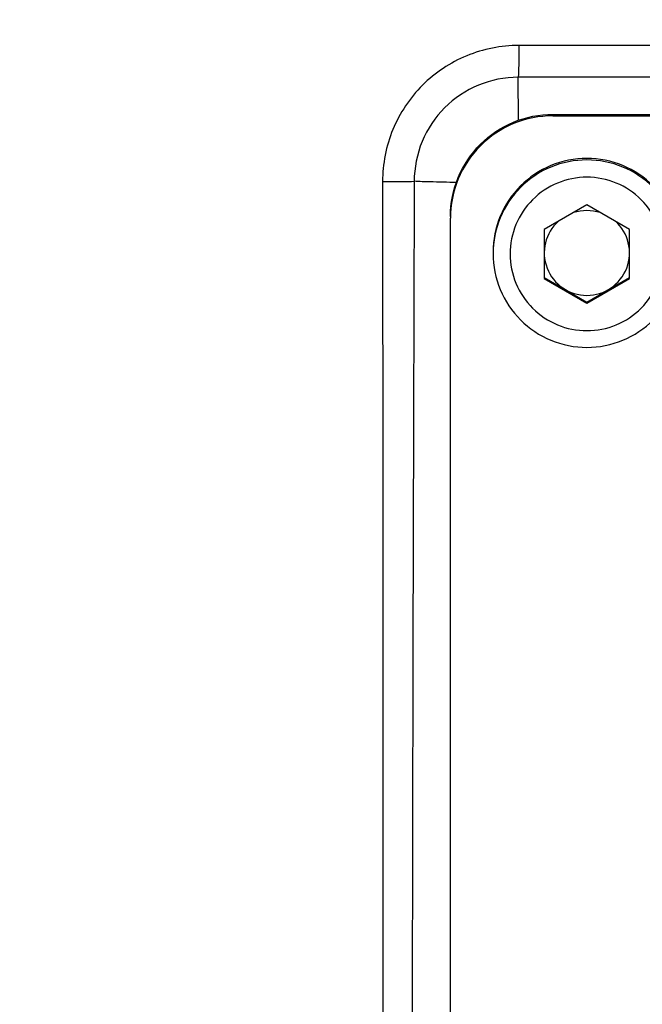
# Model space of a CAD drawing. Header units: millimetres. Extents: x 5828 to 6704, y 123 to 421.
# Tile 21 of 256: x 6383.823 to 6384.736, y 189.832 to 191.276. Entities that reach past the tile are written whole.
import ezdxf
from ezdxf import colors
from ezdxf.entities.mleader import LeaderData, LeaderLine
from ezdxf.math import Vec2, Vec3

# ---------------------------------------------------------------- set-up
doc = ezdxf.new("R2010")
doc.units = ezdxf.units.MM
for name, color, linetype in [('外形图', 7, 'Continuous'), ('多重引线', 7, 'Continuous'), ('尺寸标注', 7, 'Continuous')]:
    doc.layers.add(name, color=color, linetype=linetype)
doc.styles.get("Standard").update_dxf_attribs({"font": 'msyh.ttc'})
doc.styles.add('微软雅黑', font='msyh.ttc', dxfattribs={"height": 1.5})
doc.dimstyles.new('尺寸标注_1_20比例', dxfattribs={"dimtxt": 1.5, "dimasz": 1.25, "dimexe": 0.5, "dimexo": 0.4, "dimgap": 0.5, "dimtad": 1, "dimdec": 1, "dimlfac": 20, "dimdsep": 46, "dimtxsty": '微软雅黑', "dimcen": 0.09, "dimadec": 0, "dimazin": 0, "dimtp": 0.01, "dimtm": 0.01, "dimtfac": 1, "dimtdec": 1, "dimtofl": 0, "dimtmove": 0, "dimatfit": 3, "dimfxl": 1, "dimtolj": 1, "dimarcsym": 0})

# ---------------------------------------------------------------- blocks, each defined once
blk = doc.blocks.new('*D1099')
at = {"layer": 'Defpoints', "color": 0}
for p in [(6385.3045, 191.5488), (6370.1354, 186.9495), (6385.3045, 186.9495)]:
    blk.add_point(p, dxfattribs=at)
at = {"layer": '尺寸标注', "color": 0, "lineweight": -2}
for p, q in [((6384.9045, 191.5488), (6369.6354, 191.5488)), ((6370.1354, 190.2988), (6370.1354, 188.1995)), ((6384.9045, 186.9495), (6369.6354, 186.9495))]:
    blk.add_line(p, q, dxfattribs=at)
at = {"layer": '尺寸标注', "color": 0}
for points in [[(6370.3437, 190.2988), (6369.927, 190.2988), (6370.1354, 191.5488)], [(6369.927, 188.1995), (6370.3437, 188.1995), (6370.1354, 186.9495)]]:
    blk.add_solid(points, dxfattribs=at)
at = {"layer": '尺寸标注', "color": 0, "insert": (6368.8616, 189.3315), "char_height": 1.5, "attachment_point": 5, "rotation": 90, "style": '微软雅黑'}
blk.add_mtext('\\A1;\\A1;{\\fAlibaba PuHuiTi 3.0 55 Regular|b0|i0|c134|p18;92}', dxfattribs=at)

msp = doc.modelspace()

# ---------------------------------------------------------------- linework, layer by layer
at = {"layer": '外形图', "linetype": 'ByBlock'}
for p, q in [((6384.5543, 191.1289), (6384.5538, 191.1918)), ((6384.6045, 191.1375), (6384.6045, 191.1353)), ((6384.6045, 191.1375), (6385.9045, 191.1375)), ((6384.6045, 191.1353), (6385.9045, 191.1353)), ((6384.6545, 191.0049), (6384.592, 190.9688)), ((6384.717, 190.9688), (6384.6545, 191.0049)), ((6384.4545, 188.6857), (6384.4545, 190.9854)), ((6384.592, 190.9688), (6384.592, 190.8967)), ((6384.717, 190.8967), (6384.717, 190.9688)), ((6384.517, 190.9354), (6384.517, 190.9332)), ((6384.592, 190.8983), (6384.6545, 190.8622)), ((6384.592, 190.8967), (6384.6545, 190.8606)), ((6384.6545, 190.8622), (6384.717, 190.8983)), ((6384.6545, 190.8606), (6384.717, 190.8967)), ((6384.6545, 190.8606), (6384.6545, 190.8622))]:
    msp.add_line(p, q, dxfattribs=at)
for centre, radius, start, end in [((7044.7928, 188.8078), 660.3952, 179.8063944, 179.9626183), ((6384.6545, 190.9344), 0.0625, 131.9253, 48.0747)]:
    msp.add_arc(centre, radius, start, end, dxfattribs=at)
for points, knots in [([(6384.5549, 191.2386), (6384.5289, 191.2386), (6384.4763, 191.2283), (6384.4098, 191.1838), (6384.3653, 191.1174), (6384.3549, 191.0648), (6384.355, 191.0388)], [0, 0, 0, 0, 0.249959, 0.49996, 0.749983, 1, 1, 1, 1]), ([(6384.5549, 191.2386), (6384.5548, 191.2289), (6384.5546, 191.2133), (6384.5544, 191.1977), (6384.5538, 191.1918)], [0, 0, 0, 0, 0.620512, 1, 1, 1, 1]), ([(6384.5538, 191.1918), (6384.534, 191.1918), (6384.4939, 191.1839), (6384.4432, 191.15), (6384.4093, 191.0993), (6384.4014, 191.0592), (6384.4013, 191.0394)], [0, 0, 0, 0, 0.249967, 0.499962, 0.749978, 1, 1, 1, 1]), ([(6384.4545, 190.9875), (6384.4545, 191.0071), (6384.4623, 191.0465), (6384.4957, 191.0963), (6384.5455, 191.1297), (6384.585, 191.1375), (6384.6045, 191.1375)], [0, 0, 0, 0, 0.249982, 0.499975, 0.749982, 1, 1, 1, 1]), ([(6384.6045, 191.1353), (6384.585, 191.1353), (6384.5455, 191.1275), (6384.4957, 191.0942), (6384.4623, 191.0443), (6384.4545, 191.0049), (6384.4545, 190.9854)], [0, 0, 0, 0, 0.250018, 0.500025, 0.750018, 1, 1, 1, 1]), ([(6384.792, 190.9354), (6384.792, 190.9533), (6384.7848, 190.9894), (6384.7542, 191.0351), (6384.7085, 191.0657), (6384.6545, 191.0764), (6384.6005, 191.0657), (6384.5547, 191.0351), (6384.5242, 190.9894), (6384.517, 190.9533), (6384.517, 190.9354)], [0, 0, 0, 0, 0.124991, 0.249988, 0.374991, 0.5, 0.625009, 0.750012, 0.875009, 1, 1, 1, 1]), ([(6384.792, 190.9332), (6384.792, 190.9511), (6384.7848, 190.9872), (6384.7542, 191.0329), (6384.7085, 191.0635), (6384.6545, 191.0742), (6384.6005, 191.0635), (6384.5547, 191.0329), (6384.5242, 190.9872), (6384.517, 190.9511), (6384.517, 190.9332)], [0, 0, 0, 0, 0.124991, 0.249988, 0.374991, 0.5, 0.625009, 0.750012, 0.875009, 1, 1, 1, 1]), ([(6384.355, 191.0388), (6384.36, 191.0388), (6384.3755, 191.0389), (6384.391, 191.0388), (6384.4013, 191.0394)], [0, 0, 0, 0, 0.328884, 1, 1, 1, 1]), ([(6384.4631, 191.0376), (6384.4502, 191.0378), (6384.4296, 191.0383), (6384.4091, 191.0388), (6384.4013, 191.0394)], [0, 0, 0, 0, 0.624486, 1, 1, 1, 1]), ([(6384.767, 190.9328), (6384.767, 190.9474), (6384.7611, 190.977), (6384.7361, 191.0144), (6384.6987, 191.0394), (6384.6545, 191.0482), (6384.6103, 191.0394), (6384.5729, 191.0144), (6384.5478, 190.977), (6384.542, 190.9474), (6384.542, 190.9328)], [0, 0, 0, 0, 0.124991, 0.249987, 0.374991, 0.5, 0.625009, 0.750013, 0.875009, 1, 1, 1, 1]), ([(6384.517, 190.9332), (6384.517, 190.9153), (6384.5242, 190.8792), (6384.5547, 190.8335), (6384.6005, 190.8029), (6384.6545, 190.7921), (6384.7085, 190.8029), (6384.7542, 190.8335), (6384.7848, 190.8792), (6384.792, 190.9153), (6384.792, 190.9332)], [0, 0, 0, 0, 0.124994, 0.249992, 0.374994, 0.5, 0.625006, 0.750008, 0.875006, 1, 1, 1, 1]), ([(6384.542, 190.9328), (6384.542, 190.9181), (6384.5478, 190.8885), (6384.5729, 190.8512), (6384.6103, 190.8261), (6384.6545, 190.8173), (6384.6987, 190.8261), (6384.7361, 190.8512), (6384.7611, 190.8885), (6384.767, 190.9181), (6384.767, 190.9328)], [0, 0, 0, 0, 0.124991, 0.249987, 0.374991, 0.5, 0.625009, 0.750013, 0.875009, 1, 1, 1, 1])]:
    msp.add_open_spline(points, degree=3, knots=knots, dxfattribs=at)
for points in [[(6385.956, 191.2374), (6385.4889, 191.2377), (6385.0219, 191.2381), (6384.5549, 191.2386)], [(6385.9555, 191.1959), (6385.4882, 191.1942), (6385.021, 191.1927), (6384.5538, 191.1918)], [(6384.355, 191.0388), (6384.3553, 190.4389), (6384.3555, 189.839), (6384.3555, 189.2392)], [(6384.6351, 190.9938), (6384.6474, 190.9978), (6384.6616, 190.9978), (6384.6739, 190.9938)]]:
    msp.add_open_spline(points, degree=3, dxfattribs=at)

# ---------------------------------------------------------------- dimensions: what is measured, and where the dimension line sits
at = {"layer": '尺寸标注'}
dim = msp.add_linear_dim(base=(6370.1354, 186.9495), p1=(6385.3045, 191.5488), p2=(6385.3045, 186.9495), angle=90, text='\\A1;{\\fAlibaba PuHuiTi 3.0 55 Regular|b0|i0|c134|p18;<>}', dimstyle='尺寸标注_1_20比例', dxfattribs=at)
dim.commit()
dim.dimension.update_dxf_attribs({"geometry": '*D1099', "text_midpoint": (6370.1354, 189.3315), "dimtype": 160})

# ---------------------------------------------------------------- leaders
at = {"layer": '多重引线'}
ml = msp.add_multileader_mtext('Standard', dxfattribs=at)
ml.set_content('{\\fAlibaba PuHuiTi 3.0 65 Medium|b0|i0|c134|p18;2×M4 depth8}')
ml.set_leader_properties(linetype='ByLayer')
ml.build(insert=Vec2(0, 0))
ml.multileader.update_dxf_attribs({"text_left_attachment_type": 5, "text_right_attachment_type": 5, "dogleg_length": 2, "arrow_head_size": 1.25})
ctx = ml.context
ctx.base_point, ctx.char_height, ctx.arrow_head_size, ctx.landing_gap_size, ctx.plane_origin = Vec3(6379.3119, 199.9657), 1.5, 1.25, 0.5, Vec3(6398.1848, 190.4751)
ctx.left_attachment, ctx.right_attachment, ctx.text_align_type = 5, 5, 2
notes = []
notes.append((ctx, [(0, (1, 1, 0), (6395.5676, 199.9657), (-1, 0), 2, [(0, [(6399.0545, 190.0336)], 0, [])])]))
ctx.mtext.insert, ctx.mtext.alignment, ctx.mtext.flow_direction = Vec3(6393.0676, 202.0407), 3, 5
for ctx, leaders in notes:
    for number, flags, end, landing, length, lines in leaders:
        leader = LeaderData()
        leader.index, (leader.has_last_leader_line, leader.has_dogleg_vector, leader.attachment_direction) = number, flags
        leader.last_leader_point, leader.dogleg_vector, leader.dogleg_length = Vec3(end), Vec3(landing), length
        for number, points, colour, breaks in lines:
            line = LeaderLine()
            line.index, line.vertices, line.color, line.breaks = number, Vec3.list(points), colors.encode_raw_color(colour), breaks
            leader.lines.append(line)
        ctx.leaders.append(leader)

doc.saveas('drawing.dxf')
